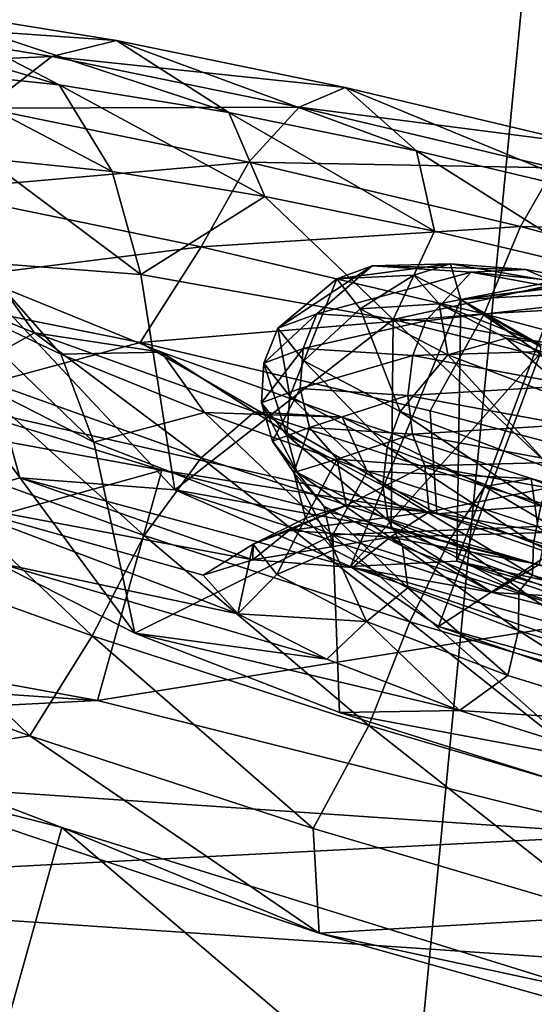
# Model space of a CAD drawing. Header units: metres. Extents: x -1501 to 0, y -1015 to 0.
# Tile 62 of 110: x -594 to -583, y -839 to -819. Entities that reach past the tile are written whole.
import ezdxf

# ---------------------------------------------------------------- set-up
doc = ezdxf.new("R2010")
doc.units = ezdxf.units.M

msp = doc.modelspace()

# ---------------------------------------------------------------- linework, layer by layer
at = {"layer": 'None'}
for points in [[(-634.211792, -846.890869, -60), (-587.836914, -860.597473, -60), (-637.452881, -799.098999, -377.175201)], [(-637.452881, -799.098999, -377.175201), (-587.836914, -860.597473, -60), (-583.468262, -815.510742, -377.175201)], [(-534.056763, -827.713196, -406), (-596.305847, -810.727783, -406), (-453.085236, -799.392639, -406)], [(-534.056763, -827.713196, -406), (-609.920959, -856.970642, -63), (-596.305847, -810.727783, -406)], [(-587.836914, -860.597473, -60), (-541.085449, -872.958313, -60), (-583.468262, -815.510742, -377.175201)], [(-545.818115, -874.461914, -63), (-609.920959, -856.970642, -63), (-534.056763, -827.713196, -406)]]:
    msp.add_3dface(points, dxfattribs=at)
at = {"layer": 'None012310'}
for points in [[(-596.412842, -818.44043, -267.04187), (-599.942627, -818.073425, -262.777771), (-593.321167, -820.049011, -263.697662)], [(-599.942627, -818.073425, -262.777771), (-596.218689, -819.747681, -260.197418), (-593.321167, -820.049011, -263.697662)], [(-596.412842, -818.44043, -267.04187), (-592.135254, -819.13385, -270.505707), (-598.09845, -818.713257, -268.707397)], [(-593.321167, -820.049011, -263.697662), (-589.809814, -820.618164, -266.541016), (-596.412842, -818.44043, -267.04187)], [(-589.809814, -820.618164, -266.541016), (-592.135254, -819.13385, -270.505707), (-596.412842, -818.44043, -267.04187)], [(-598.09845, -818.713257, -268.707397), (-593.472778, -819.463074, -272.453094), (-599.774292, -819.732849, -270.260529)], [(-592.135254, -819.13385, -270.505707), (-593.472778, -819.463074, -272.453094), (-598.09845, -818.713257, -268.707397)], [(-593.472778, -819.463074, -272.453094), (-592.135254, -819.13385, -270.505707), (-587.396851, -820.10083, -272.980286)], [(-587.396851, -820.10083, -272.980286), (-592.135254, -819.13385, -270.505707), (-585.920227, -821.411926, -268.572327)], [(-592.135254, -819.13385, -270.505707), (-589.809814, -820.618164, -266.541016), (-585.920227, -821.411926, -268.572327)], [(-593.472778, -819.463074, -272.453094), (-594.847961, -820.531433, -274.249695), (-599.774292, -819.732849, -270.260529)], [(-594.847961, -820.531433, -274.249695), (-593.472778, -819.463074, -272.453094), (-588.348816, -820.508728, -275.129028)], [(-588.348816, -820.508728, -275.129028), (-593.472778, -819.463074, -272.453094), (-587.396851, -820.10083, -272.980286)], [(-593.321167, -820.049011, -263.697662), (-596.218689, -819.747681, -260.197418), (-592.224121, -821.843933, -262.343048)], [(-596.218689, -819.747681, -260.197418), (-594.835999, -821.572327, -259.187805), (-592.224121, -821.843933, -262.343048)], [(-592.224121, -821.843933, -262.343048), (-589.058899, -822.356995, -264.906128), (-593.321167, -820.049011, -263.697662)], [(-589.058899, -822.356995, -264.906128), (-589.809814, -820.618164, -266.541016), (-593.321167, -820.049011, -263.697662)], [(-587.396851, -820.10083, -272.980286), (-582.516235, -821.260559, -274.407471), (-588.348816, -820.508728, -275.129028)], [(-585.920227, -821.411926, -268.572327), (-581.913879, -822.363953, -269.743835), (-587.396851, -820.10083, -272.980286)], [(-581.913879, -822.363953, -269.743835), (-582.516235, -821.260559, -274.407471), (-587.396851, -820.10083, -272.980286)], [(-589.39093, -821.645081, -277.099548), (-596.061707, -822.23645, -275.62085), (-594.847961, -820.531433, -274.249695)], [(-588.348816, -820.508728, -275.129028), (-589.39093, -821.645081, -277.099548), (-594.847961, -820.531433, -274.249695)], [(-583.071106, -821.762817, -276.672333), (-589.39093, -821.645081, -277.099548), (-588.348816, -820.508728, -275.129028)], [(-582.516235, -821.260559, -274.407471), (-583.071106, -821.762817, -276.672333), (-588.348816, -820.508728, -275.129028)], [(-585.920227, -821.411926, -268.572327), (-589.809814, -820.618164, -266.541016), (-585.552673, -823.072571, -266.737213)], [(-589.809814, -820.618164, -266.541016), (-589.058899, -822.356995, -264.906128), (-585.552673, -823.072571, -266.737213)], [(-585.552673, -823.072571, -266.737213), (-581.941284, -823.930664, -267.793243), (-585.920227, -821.411926, -268.572327)], [(-581.941284, -823.930664, -267.793243), (-581.913879, -822.363953, -269.743835), (-585.920227, -821.411926, -268.572327)], [(-596.061707, -822.23645, -275.62085), (-589.39093, -821.645081, -277.099548), (-590.376892, -823.396606, -278.589691)], [(-594.835999, -821.572327, -259.187805), (-595.368469, -823.686584, -256.216705), (-591.626221, -823.972168, -261.446991)], [(-592.224121, -821.843933, -262.343048), (-594.835999, -821.572327, -259.187805), (-591.626221, -823.972168, -261.446991)], [(-589.39093, -821.645081, -277.099548), (-583.770142, -822.980652, -278.743164), (-590.376892, -823.396606, -278.589691)], [(-583.770142, -822.980652, -278.743164), (-589.39093, -821.645081, -277.099548), (-583.071106, -821.762817, -276.672333)], [(-592.224121, -821.843933, -262.343048), (-591.626221, -823.972168, -261.446991), (-589.058899, -822.356995, -264.906128)], [(-583.770142, -822.980652, -278.743164), (-583.071106, -821.762817, -276.672333), (-577.9505, -823.127808, -277.153778)], [(-590.376892, -823.396606, -278.589691), (-597.230591, -824.251709, -276.228333), (-596.061707, -822.23645, -275.62085)], [(-591.626221, -823.972168, -261.446991), (-586.402283, -824.904419, -265.091583), (-589.058899, -822.356995, -264.906128)], [(-589.058899, -822.356995, -264.906128), (-586.402283, -824.904419, -265.091583), (-585.552673, -823.072571, -266.737213)], [(-590.376892, -823.396606, -278.589691), (-583.770142, -822.980652, -278.743164), (-584.521423, -824.787964, -280.301941)], [(-586.402283, -824.904419, -265.091583), (-581.941284, -823.930664, -267.793243), (-585.552673, -823.072571, -266.737213)], [(-584.521423, -824.787964, -280.301941), (-583.770142, -822.980652, -278.743164), (-578.316772, -824.434448, -279.25589)], [(-578.316772, -824.434448, -279.25589), (-583.770142, -822.980652, -278.743164), (-577.9505, -823.127808, -277.153778)], [(-594.495422, -824.238403, -232.739532), (-597.843384, -823.544067, -229.327957), (-593.828552, -825.174988, -225.86412)], [(-593.828552, -825.174988, -225.86412), (-597.843384, -823.544067, -229.327957), (-595.303894, -825.995789, -224.179062)], [(-591.644653, -825.378357, -279.236237), (-597.230591, -824.251709, -276.228333), (-590.376892, -823.396606, -278.589691)], [(-584.521423, -824.787964, -280.301941), (-591.644653, -825.378357, -279.236237), (-590.376892, -823.396606, -278.589691)], [(-595.753052, -828.670227, -249.171783), (-594.130005, -828.18042, -255.644318), (-595.368469, -823.686584, -256.216705)], [(-590.924927, -828.424438, -260.127502), (-591.626221, -823.972168, -261.446991), (-595.368469, -823.686584, -256.216705)], [(-595.368469, -823.686584, -256.216705), (-594.130005, -828.18042, -255.644318), (-590.924927, -828.424438, -260.127502)], [(-587.982971, -824.782349, -252.034348), (-588.789917, -825.083374, -248.422272), (-586.839966, -823.7901, -251.523788)], [(-588.789917, -825.083374, -248.422272), (-587.573975, -824.063965, -248.23819), (-586.839966, -823.7901, -251.523788)], [(-587.982971, -824.782349, -252.034348), (-586.839966, -823.7901, -251.523788), (-584.79248, -823.922363, -254.549789)], [(-586.839966, -823.7901, -251.523788), (-587.573975, -824.063965, -248.23819), (-585.221497, -823.751526, -251.229416)], [(-587.573975, -824.063965, -248.23819), (-585.980103, -823.985901, -248.16716), (-585.221497, -823.751526, -251.229416)], [(-586.839966, -823.7901, -251.523788), (-585.221497, -823.751526, -251.229416), (-583.66571, -823.868042, -253.418854)], [(-584.79248, -823.922363, -254.549789), (-586.839966, -823.7901, -251.523788), (-583.66571, -823.868042, -253.418854)], [(-585.221497, -823.751526, -251.229416), (-585.980103, -823.985901, -248.16716), (-585.005981, -824.488708, -248.198257)], [(-583.09314, -824.117981, -252.806152), (-583.66571, -823.868042, -253.418854), (-585.221497, -823.751526, -251.229416)], [(-585.005981, -824.488708, -248.198257), (-583.09314, -824.117981, -252.806152), (-585.221497, -823.751526, -251.229416)], [(-586.402283, -824.904419, -265.091583), (-591.626221, -823.972168, -261.446991), (-590.924927, -828.424438, -260.127502)], [(-585.732056, -824.927734, -255.361053), (-587.982971, -824.782349, -252.034348), (-584.79248, -823.922363, -254.549789)], [(-585.980103, -823.985901, -248.16716), (-587.573975, -824.063965, -248.23819), (-587.089233, -824.679382, -244.952591)], [(-585.453796, -824.580322, -245.104919), (-585.980103, -823.985901, -248.16716), (-587.089233, -824.679382, -244.952591)], [(-586.402283, -824.904419, -265.091583), (-578.964783, -826.746399, -266.754883), (-581.941284, -823.930664, -267.793243)], [(-585.980103, -823.985901, -248.16716), (-585.453796, -824.580322, -245.104919), (-585.005981, -824.488708, -248.198257)], [(-585.732056, -824.927734, -255.361053), (-584.79248, -823.922363, -254.549789), (-581.77478, -824.478088, -256.537445)], [(-584.79248, -823.922363, -254.549789), (-583.66571, -823.868042, -253.418854), (-581.479309, -824.259827, -254.933487)], [(-581.77478, -824.478088, -256.537445), (-584.79248, -823.922363, -254.549789), (-581.479309, -824.259827, -254.933487)], [(-581.479309, -824.259827, -254.933487), (-583.66571, -823.868042, -253.418854), (-583.09314, -824.117981, -252.806152)], [(-587.573975, -824.063965, -248.23819), (-588.789917, -825.083374, -248.422272), (-588.257019, -825.759949, -244.810181)], [(-587.089233, -824.679382, -244.952591), (-587.573975, -824.063965, -248.23819), (-588.257019, -825.759949, -244.810181)], [(-583.09314, -824.117981, -252.806152), (-585.005981, -824.488708, -248.198257), (-583.013306, -824.22467, -252.710815)], [(-591.644653, -825.378357, -279.236237), (-595.977722, -826.549744, -277.638794), (-597.230591, -824.251709, -276.228333)], [(-593.282654, -825.620361, -234.436462), (-595.655212, -824.494812, -237.591705), (-594.495422, -824.238403, -232.739532)], [(-593.282654, -825.620361, -234.436462), (-594.495422, -824.238403, -232.739532), (-591.199768, -825.577148, -229.896179)], [(-591.199768, -825.577148, -229.896179), (-594.495422, -824.238403, -232.739532), (-593.828552, -825.174988, -225.86412)], [(-583.022949, -824.387756, -252.698166), (-585.087952, -829.9021, -254.02771), (-580.152466, -830.983521, -256.096741)], [(-583.022949, -824.387756, -252.698166), (-585.005981, -824.488708, -248.198257), (-585.087952, -829.9021, -254.02771)], [(-585.005981, -824.488708, -248.198257), (-583.010132, -824.241272, -252.705338), (-583.013306, -824.22467, -252.710815)], [(-583.010132, -824.241272, -252.705338), (-585.005981, -824.488708, -248.198257), (-583.022949, -824.387756, -252.698166)], [(-592.598389, -827.440369, -235.818192), (-595.943848, -825.739258, -241.048477), (-595.655212, -824.494812, -237.591705)], [(-593.282654, -825.620361, -234.436462), (-592.598389, -827.440369, -235.818192), (-595.655212, -824.494812, -237.591705)], [(-587.289246, -830.01416, -249.032608), (-585.005981, -824.488708, -248.198257), (-583.364319, -825.605652, -243.698364)], [(-585.005981, -824.488708, -248.198257), (-587.289246, -830.01416, -249.032608), (-585.087952, -829.9021, -254.02771)], [(-585.453796, -824.580322, -245.104919), (-587.089233, -824.679382, -244.952591), (-585.271301, -825.630615, -241.92659)], [(-582.414429, -825.538696, -257.546204), (-585.732056, -824.927734, -255.361053), (-581.77478, -824.478088, -256.537445)], [(-585.005981, -824.488708, -248.198257), (-585.453796, -824.580322, -245.104919), (-583.445068, -825.373535, -243.528183)], [(-584.064087, -825.289429, -242.915482), (-585.453796, -824.580322, -245.104919), (-585.271301, -825.630615, -241.92659)], [(-585.453796, -824.580322, -245.104919), (-584.064087, -825.289429, -242.915482), (-583.445068, -825.373535, -243.528183)], [(-583.3573, -825.451904, -243.642197), (-585.005981, -824.488708, -248.198257), (-583.445068, -825.373535, -243.528183)], [(-583.364319, -825.605652, -243.698364), (-585.005981, -824.488708, -248.198257), (-583.353577, -825.466492, -243.651642)], [(-585.005981, -824.488708, -248.198257), (-583.3573, -825.451904, -243.642197), (-583.353577, -825.466492, -243.651642)], [(-578.840332, -826.302368, -280.83606), (-584.521423, -824.787964, -280.301941), (-578.316772, -824.434448, -279.25589)], [(-585.637207, -826.791931, -281.08847), (-591.644653, -825.378357, -279.236237), (-584.521423, -824.787964, -280.301941)], [(-588.269714, -825.502197, -252.175339), (-589.083618, -825.805054, -248.531067), (-587.982971, -824.782349, -252.034348)], [(-589.083618, -825.805054, -248.531067), (-588.789917, -825.083374, -248.422272), (-587.982971, -824.782349, -252.034348)], [(-588.269714, -825.502197, -252.175339), (-587.982971, -824.782349, -252.034348), (-585.732056, -824.927734, -255.361053)], [(-587.089233, -824.679382, -244.952591), (-588.257019, -825.759949, -244.810181), (-586.258423, -826.805664, -241.483475)], [(-585.271301, -825.630615, -241.92659), (-587.089233, -824.679382, -244.952591), (-586.258423, -826.805664, -241.483475)], [(-579.438965, -828.437988, -281.713898), (-585.637207, -826.791931, -281.08847), (-584.521423, -824.787964, -280.301941)], [(-579.438965, -828.437988, -281.713898), (-584.521423, -824.787964, -280.301941), (-578.840332, -826.302368, -280.83606)], [(-586.447327, -829.223938, -263.24881), (-586.402283, -824.904419, -265.091583), (-590.924927, -828.424438, -260.127502)], [(-585.998779, -825.648865, -255.53157), (-588.269714, -825.502197, -252.175339), (-585.732056, -824.927734, -255.361053)], [(-586.402283, -824.904419, -265.091583), (-586.447327, -829.223938, -263.24881), (-580.099976, -830.796326, -264.665527)], [(-578.964783, -826.746399, -266.754883), (-586.402283, -824.904419, -265.091583), (-580.099976, -830.796326, -264.665527)], [(-585.998779, -825.648865, -255.53157), (-585.732056, -824.927734, -255.361053), (-582.414429, -825.538696, -257.546204)], [(-593.828552, -825.174988, -225.86412), (-595.303894, -825.995789, -224.179062), (-590.382935, -827.765686, -221.503128)], [(-591.199768, -825.577148, -229.896179), (-593.828552, -825.174988, -225.86412), (-589.277893, -826.811707, -223.389542)], [(-589.277893, -826.811707, -223.389542), (-593.828552, -825.174988, -225.86412), (-590.382935, -827.765686, -221.503128)], [(-588.789917, -825.083374, -248.422272), (-589.083618, -825.805054, -248.531067), (-588.546143, -826.488464, -244.887039)], [(-588.257019, -825.759949, -244.810181), (-588.789917, -825.083374, -248.422272), (-588.546143, -826.488464, -244.887039)], [(-585.502197, -828.921692, -281.505096), (-595.977722, -826.549744, -277.638794), (-591.644653, -825.378357, -279.236237)], [(-585.637207, -826.791931, -281.08847), (-585.502197, -828.921692, -281.505096), (-591.644653, -825.378357, -279.236237)], [(-584.064087, -825.289429, -242.915482), (-585.271301, -825.630615, -241.92659), (-582.404358, -826.724304, -239.93895)], [(-581.992676, -826.091125, -241.400848), (-584.064087, -825.289429, -242.915482), (-582.404358, -826.724304, -239.93895)], [(-583.445068, -825.373535, -243.528183), (-584.064087, -825.289429, -242.915482), (-581.992676, -826.091125, -241.400848)], [(-590.31189, -826.827209, -231.873367), (-593.282654, -825.620361, -234.436462), (-591.199768, -825.577148, -229.896179)], [(-592.598389, -827.440369, -235.818192), (-593.282654, -825.620361, -234.436462), (-590.31189, -826.827209, -231.873367)], [(-590.31189, -826.827209, -231.873367), (-591.199768, -825.577148, -229.896179), (-587.464294, -826.920715, -227.864883)], [(-587.464294, -826.920715, -227.864883), (-591.199768, -825.577148, -229.896179), (-589.277893, -826.811707, -223.389542)], [(-588.331726, -826.32959, -252.224274), (-589.131531, -826.62793, -248.644241), (-588.269714, -825.502197, -252.175339)], [(-589.131531, -826.62793, -248.644241), (-589.083618, -825.805054, -248.531067), (-588.269714, -825.502197, -252.175339)], [(-588.331726, -826.32959, -252.224274), (-588.269714, -825.502197, -252.175339), (-585.998779, -825.648865, -255.53157)], [(-585.466858, -831.254028, -244.037506), (-587.289246, -830.01416, -249.032608), (-583.364319, -825.605652, -243.698364)], [(-582.651733, -826.265259, -257.736115), (-585.998779, -825.648865, -255.53157), (-582.414429, -825.538696, -257.546204)], [(-585.466858, -831.254028, -244.037506), (-583.364319, -825.605652, -243.698364), (-579.059509, -827.08429, -241.834442)], [(-594.621033, -829.932251, -242.699249), (-595.943848, -825.739258, -241.048477), (-591.756104, -831.389648, -238.216049)], [(-595.943848, -825.739258, -241.048477), (-592.598389, -827.440369, -235.818192), (-591.756104, -831.389648, -238.216049)], [(-589.083618, -825.805054, -248.531067), (-589.131531, -826.62793, -248.644241), (-588.603333, -827.298523, -245.064209)], [(-588.546143, -826.488464, -244.887039), (-589.083618, -825.805054, -248.531067), (-588.603333, -827.298523, -245.064209)], [(-588.257019, -825.759949, -244.810181), (-588.546143, -826.488464, -244.887039), (-586.529846, -827.543518, -241.530807)], [(-586.100769, -826.473633, -255.521439), (-588.331726, -826.32959, -252.224274), (-585.998779, -825.648865, -255.53157)], [(-586.258423, -826.805664, -241.483475), (-588.257019, -825.759949, -244.810181), (-586.529846, -827.543518, -241.530807)], [(-585.271301, -825.630615, -241.92659), (-586.258423, -826.805664, -241.483475), (-583.106628, -828.008057, -239.298325)], [(-586.100769, -826.473633, -255.521439), (-585.998779, -825.648865, -255.53157), (-582.651733, -826.265259, -257.736115)], [(-582.404358, -826.724304, -239.93895), (-585.271301, -825.630615, -241.92659), (-583.106628, -828.008057, -239.298325)], [(-595.303894, -825.995789, -224.179062), (-596.798096, -827.48877, -222.837921), (-591.557251, -829.373718, -219.988052)], [(-590.382935, -827.765686, -221.503128), (-595.303894, -825.995789, -224.179062), (-591.557251, -829.373718, -219.988052)], [(-602.102234, -831.036865, -271.061249), (-600.765869, -826.269287, -270.365387), (-591.191956, -828.016968, -276.777252)], [(-600.765869, -826.269287, -270.365387), (-595.977722, -826.549744, -277.638794), (-591.191956, -828.016968, -276.777252)], [(-588.904419, -827.42218, -248.743118), (-589.131531, -826.62793, -248.644241), (-588.331726, -826.32959, -252.224274)], [(-588.140198, -827.136169, -252.165405), (-588.904419, -827.42218, -248.743118), (-588.331726, -826.32959, -252.224274)], [(-588.140198, -827.136169, -252.165405), (-588.331726, -826.32959, -252.224274), (-586.100769, -826.473633, -255.521439)], [(-582.812622, -827.079224, -257.687195), (-586.100769, -826.473633, -255.521439), (-582.651733, -826.265259, -257.736115)], [(-595.977722, -826.549744, -277.638794), (-585.502197, -828.921692, -281.505096), (-591.191956, -828.016968, -276.777252)], [(-588.603333, -827.298523, -245.064209), (-589.131531, -826.62793, -248.644241), (-588.399841, -828.062439, -245.320633)], [(-589.131531, -826.62793, -248.644241), (-588.904419, -827.42218, -248.743118), (-588.399841, -828.062439, -245.320633)], [(-588.546143, -826.488464, -244.887039), (-588.603333, -827.298523, -245.064209), (-586.622498, -828.334961, -241.767044)], [(-586.529846, -827.543518, -241.530807), (-588.546143, -826.488464, -244.887039), (-586.622498, -828.334961, -241.767044)], [(-586.007507, -827.273926, -255.317383), (-588.140198, -827.136169, -252.165405), (-586.100769, -826.473633, -255.521439)], [(-586.007507, -827.273926, -255.317383), (-586.100769, -826.473633, -255.521439), (-582.812622, -827.079224, -257.687195)], [(-587.65094, -829.35907, -232.173584), (-592.598389, -827.440369, -235.818192), (-590.31189, -826.827209, -231.873367)], [(-590.382935, -827.765686, -221.503128), (-585.22229, -829.437439, -219.959824), (-589.277893, -826.811707, -223.389542)], [(-587.65094, -829.35907, -232.173584), (-590.31189, -826.827209, -231.873367), (-586.94458, -828.038269, -230.042297)], [(-586.94458, -828.038269, -230.042297), (-590.31189, -826.827209, -231.873367), (-587.464294, -826.920715, -227.864883)], [(-585.22229, -829.437439, -219.959824), (-584.505554, -828.357727, -221.962357), (-589.277893, -826.811707, -223.389542)], [(-589.277893, -826.811707, -223.389542), (-584.505554, -828.357727, -221.962357), (-587.464294, -826.920715, -227.864883)], [(-586.258423, -826.805664, -241.483475), (-586.529846, -827.543518, -241.530807), (-583.350037, -828.756592, -239.326263)], [(-583.106628, -828.008057, -239.298325), (-586.258423, -826.805664, -241.483475), (-583.350037, -828.756592, -239.326263)], [(-585.502197, -828.921692, -281.505096), (-585.637207, -826.791931, -281.08847), (-579.438965, -828.437988, -281.713898)], [(-584.505554, -828.357727, -221.962357), (-583.546814, -828.189758, -226.693359), (-587.464294, -826.920715, -227.864883)], [(-587.464294, -826.920715, -227.864883), (-583.546814, -828.189758, -226.693359), (-586.94458, -828.038269, -230.042297)], [(-588.45929, -828.067078, -248.813492), (-588.904419, -827.42218, -248.743118), (-588.140198, -827.136169, -252.165405)], [(-587.564392, -827.792419, -252.413773), (-588.45929, -828.067078, -248.813492), (-588.140198, -827.136169, -252.165405)], [(-587.564392, -827.792419, -252.413773), (-588.140198, -827.136169, -252.165405), (-586.007507, -827.273926, -255.317383)], [(-582.864136, -827.852844, -257.387787), (-586.007507, -827.273926, -255.317383), (-582.812622, -827.079224, -257.687195)], [(-580.688354, -832.895447, -241.968475), (-585.466858, -831.254028, -244.037506), (-579.059509, -827.08429, -241.834442)], [(-591.756104, -831.389648, -238.216049), (-592.598389, -827.440369, -235.818192), (-587.65094, -829.35907, -232.173584)], [(-588.399841, -828.062439, -245.320633), (-588.904419, -827.42218, -248.743118), (-587.837524, -828.766785, -245.213211)], [(-588.904419, -827.42218, -248.743118), (-588.45929, -828.067078, -248.813492), (-587.837524, -828.766785, -245.213211)], [(-586.622498, -828.334961, -241.767044), (-588.603333, -827.298523, -245.064209), (-586.506226, -829.053284, -242.168655)], [(-588.603333, -827.298523, -245.064209), (-588.399841, -828.062439, -245.320633), (-586.506226, -829.053284, -242.168655)], [(-585.748169, -827.929077, -254.965469), (-587.564392, -827.792419, -252.413773), (-586.007507, -827.273926, -255.317383)], [(-585.748169, -827.929077, -254.965469), (-586.007507, -827.273926, -255.317383), (-582.864136, -827.852844, -257.387787)], [(-596.798096, -827.48877, -222.837921), (-598.093262, -829.484253, -222.062698), (-592.633606, -831.447876, -219.093857)], [(-591.557251, -829.373718, -219.988052), (-596.798096, -827.48877, -222.837921), (-592.633606, -831.447876, -219.093857)], [(-586.529846, -827.543518, -241.530807), (-586.622498, -828.334961, -241.767044), (-583.498657, -829.526672, -239.601273)], [(-583.350037, -828.756592, -239.326263), (-586.529846, -827.543518, -241.530807), (-583.498657, -829.526672, -239.601273)], [(-591.557251, -829.373718, -219.988052), (-586.061157, -831.154175, -218.344437), (-590.382935, -827.765686, -221.503128)], [(-586.061157, -831.154175, -218.344437), (-585.22229, -829.437439, -219.959824), (-590.382935, -827.765686, -221.503128)], [(-588.218933, -829.009094, -248.931854), (-588.45929, -828.067078, -248.813492), (-587.564392, -827.792419, -252.413773)], [(-587.375549, -828.749634, -252.328873), (-588.218933, -829.009094, -248.931854), (-587.564392, -827.792419, -252.413773)], [(-587.375549, -828.749634, -252.328873), (-587.564392, -827.792419, -252.413773), (-585.748169, -827.929077, -254.965469)], [(-583.199951, -828.385193, -256.733826), (-585.748169, -827.929077, -254.965469), (-582.864136, -827.852844, -257.387787)], [(-592.52832, -832.784546, -277.473114), (-602.102234, -831.036865, -271.061249), (-591.191956, -828.016968, -276.777252)], [(-592.52832, -832.784546, -277.473114), (-591.191956, -828.016968, -276.777252), (-580.10022, -830.797302, -279.028778)], [(-591.191956, -828.016968, -276.777252), (-585.502197, -828.921692, -281.505096), (-580.10022, -830.797302, -279.028778)], [(-587.837524, -828.766785, -245.213211), (-588.45929, -828.067078, -248.813492), (-587.63324, -829.669067, -245.534836)], [(-588.45929, -828.067078, -248.813492), (-588.218933, -829.009094, -248.931854), (-587.63324, -829.669067, -245.534836)], [(-586.506226, -829.053284, -242.168655), (-588.399841, -828.062439, -245.320633), (-586.214844, -829.594055, -242.661514)], [(-588.399841, -828.062439, -245.320633), (-587.837524, -828.766785, -245.213211), (-586.214844, -829.594055, -242.661514)], [(-583.413269, -829.182251, -228.986252), (-587.65094, -829.35907, -232.173584), (-586.94458, -828.038269, -230.042297)], [(-585.657654, -828.878723, -254.743744), (-587.375549, -828.749634, -252.328873), (-585.748169, -827.929077, -254.965469)], [(-583.546814, -828.189758, -226.693359), (-583.413269, -829.182251, -228.986252), (-586.94458, -828.038269, -230.042297)], [(-585.657654, -828.878723, -254.743744), (-585.748169, -827.929077, -254.965469), (-583.199951, -828.385193, -256.733826)], [(-594.130005, -828.18042, -255.644318), (-595.753052, -828.670227, -249.171783), (-589.310669, -829.875061, -253.289017)], [(-590.924927, -828.424438, -260.127502), (-594.130005, -828.18042, -255.644318), (-587.244324, -830.031067, -256.188568)], [(-587.244324, -830.031067, -256.188568), (-594.130005, -828.18042, -255.644318), (-589.310669, -829.875061, -253.289017)], [(-584.505554, -828.357727, -221.962357), (-579.804016, -829.740479, -221.517151), (-583.546814, -828.189758, -226.693359)], [(-579.804016, -829.740479, -221.517151), (-579.6875, -829.324829, -226.327896), (-583.546814, -828.189758, -226.693359)], [(-579.6875, -829.324829, -226.327896), (-583.413269, -829.182251, -228.986252), (-583.546814, -828.189758, -226.693359)], [(-586.447327, -829.223938, -263.24881), (-590.924927, -828.424438, -260.127502), (-584.348633, -830.549011, -258.200562)], [(-584.348633, -830.549011, -258.200562), (-590.924927, -828.424438, -260.127502), (-587.244324, -830.031067, -256.188568)], [(-583.498657, -829.526672, -239.601273), (-586.622498, -828.334961, -241.767044), (-583.519958, -830.192505, -240.098267)], [(-586.622498, -828.334961, -241.767044), (-586.506226, -829.053284, -242.168655), (-583.519958, -830.192505, -240.098267)], [(-583.246155, -829.310547, -256.41626), (-585.657654, -828.878723, -254.743744), (-583.199951, -828.385193, -256.733826)], [(-574.510437, -832.002686, -281.505096), (-585.502197, -828.921692, -281.505096), (-579.438965, -828.437988, -281.713898)], [(-584.505554, -828.357727, -221.962357), (-585.22229, -829.437439, -219.959824), (-580.138245, -830.9328, -219.478394)], [(-579.804016, -829.740479, -221.517151), (-584.505554, -828.357727, -221.962357), (-580.138245, -830.9328, -219.478394)], [(-594.621033, -829.932251, -242.699249), (-589.622986, -830.98938, -245.054535), (-595.753052, -828.670227, -249.171783)], [(-589.622986, -830.98938, -245.054535), (-590.336548, -830.188416, -249.171783), (-595.753052, -828.670227, -249.171783)], [(-595.753052, -828.670227, -249.171783), (-590.336548, -830.188416, -249.171783), (-589.310669, -829.875061, -253.289017)], [(-588.218933, -829.009094, -248.931854), (-587.375549, -828.749634, -252.328873), (-589.305908, -829.549316, -249.046204)], [(-587.375549, -828.749634, -252.328873), (-588.556641, -829.269836, -252.400024), (-589.305908, -829.549316, -249.046204)], [(-587.375549, -828.749634, -252.328873), (-585.657654, -828.878723, -254.743744), (-588.556641, -829.269836, -252.400024)], [(-588.556641, -829.269836, -252.400024), (-585.657654, -828.878723, -254.743744), (-586.466675, -829.404785, -255.488876)], [(-586.214844, -829.594055, -242.661514), (-587.837524, -828.766785, -245.213211), (-586.098572, -830.451721, -243.119965)], [(-587.837524, -828.766785, -245.213211), (-587.63324, -829.669067, -245.534836), (-586.098572, -830.451721, -243.119965)], [(-586.466675, -829.404785, -255.488876), (-585.657654, -828.878723, -254.743744), (-583.246155, -829.310547, -256.41626)], [(-583.350037, -828.756592, -239.326263), (-583.498657, -829.526672, -239.601273), (-580.043518, -830.594849, -238.918411)], [(-588.218933, -829.009094, -248.931854), (-589.305908, -829.549316, -249.046204), (-588.811096, -830.177551, -245.692368)], [(-587.63324, -829.669067, -245.534836), (-588.218933, -829.009094, -248.931854), (-588.811096, -830.177551, -245.692368)], [(-583.519958, -830.192505, -240.098267), (-586.506226, -829.053284, -242.168655), (-583.800781, -830.52887, -240.893158)], [(-586.506226, -829.053284, -242.168655), (-586.214844, -829.594055, -242.661514), (-583.800781, -830.52887, -240.893158)], [(-585.502197, -828.921692, -281.505096), (-574.510437, -832.002686, -281.505096), (-580.10022, -830.797302, -279.028778)], [(-589.305908, -829.549316, -249.046204), (-588.556641, -829.269836, -252.400024), (-589.310669, -829.875061, -253.289017)], [(-589.310669, -829.875061, -253.289017), (-588.556641, -829.269836, -252.400024), (-586.466675, -829.404785, -255.488876)], [(-580.3396, -831.651184, -230.5103), (-587.65094, -829.35907, -232.173584), (-583.413269, -829.182251, -228.986252)], [(-580.311279, -831.55011, -259.095032), (-580.099976, -830.796326, -264.665527), (-586.447327, -829.223938, -263.24881)], [(-580.311279, -831.55011, -259.095032), (-586.447327, -829.223938, -263.24881), (-584.348633, -830.549011, -258.200562)], [(-593.926025, -833.517334, -219.092667), (-598.093262, -829.484253, -222.062698), (-599.283691, -831.576538, -222.100555)], [(-592.633606, -831.447876, -219.093857), (-598.093262, -829.484253, -222.062698), (-593.926025, -833.517334, -219.092667)], [(-592.633606, -831.447876, -219.093857), (-586.908081, -833.302673, -217.381607), (-591.557251, -829.373718, -219.988052)], [(-587.65094, -829.35907, -232.173584), (-587.515198, -833.033875, -235.094757), (-591.756104, -831.389648, -238.216049)], [(-586.908081, -833.302673, -217.381607), (-586.061157, -831.154175, -218.344437), (-591.557251, -829.373718, -219.988052)], [(-586.466675, -829.404785, -255.488876), (-587.244324, -830.031067, -256.188568), (-589.310669, -829.875061, -253.289017)], [(-580.3396, -831.651184, -230.5103), (-581.275391, -834.989685, -233.678024), (-587.65094, -829.35907, -232.173584)], [(-581.275391, -834.989685, -233.678024), (-587.515198, -833.033875, -235.094757), (-587.65094, -829.35907, -232.173584)], [(-584.348633, -830.549011, -258.200562), (-587.244324, -830.031067, -256.188568), (-586.466675, -829.404785, -255.488876)], [(-583.246155, -829.310547, -256.41626), (-583.386292, -829.972107, -257.517792), (-586.466675, -829.404785, -255.488876)], [(-583.386292, -829.972107, -257.517792), (-584.348633, -830.549011, -258.200562), (-586.466675, -829.404785, -255.488876)], [(-585.22229, -829.437439, -219.959824), (-586.061157, -831.154175, -218.344437), (-580.646667, -832.746643, -217.831711)], [(-580.138245, -830.9328, -219.478394), (-585.22229, -829.437439, -219.959824), (-580.646667, -832.746643, -217.831711)], [(-589.622986, -830.98938, -245.054535), (-589.305908, -829.549316, -249.046204), (-590.336548, -830.188416, -249.171783)], [(-590.336548, -830.188416, -249.171783), (-589.305908, -829.549316, -249.046204), (-589.310669, -829.875061, -253.289017)], [(-588.811096, -830.177551, -245.692368), (-589.305908, -829.549316, -249.046204), (-589.622986, -830.98938, -245.054535)], [(-587.63324, -829.669067, -245.534836), (-588.811096, -830.177551, -245.692368), (-586.955444, -831.148499, -242.603531)], [(-586.098572, -830.451721, -243.119965), (-587.63324, -829.669067, -245.534836), (-586.955444, -831.148499, -242.603531)], [(-583.800781, -830.52887, -240.893158), (-586.214844, -829.594055, -242.661514), (-583.813904, -831.336182, -241.447449)], [(-586.214844, -829.594055, -242.661514), (-586.098572, -830.451721, -243.119965), (-583.813904, -831.336182, -241.447449)], [(-583.498657, -829.526672, -239.601273), (-583.519958, -830.192505, -240.098267), (-580.216919, -831.213623, -239.445465)], [(-580.043518, -830.594849, -238.918411), (-583.498657, -829.526672, -239.601273), (-580.216919, -831.213623, -239.445465)], [(-585.087952, -829.9021, -254.02771), (-587.289246, -830.01416, -249.032608), (-573.551575, -833.864807, -249.032608)], [(-575.373962, -832.624939, -254.02771), (-585.087952, -829.9021, -254.02771), (-573.551575, -833.864807, -249.032608)], [(-575.373962, -832.624939, -254.02771), (-580.152466, -830.983521, -256.096741), (-585.087952, -829.9021, -254.02771)], [(-591.756104, -831.389648, -238.216049), (-587.776611, -831.930115, -242.154984), (-594.621033, -829.932251, -242.699249)], [(-587.776611, -831.930115, -242.154984), (-589.622986, -830.98938, -245.054535), (-594.621033, -829.932251, -242.699249)], [(-573.551575, -833.864807, -249.032608), (-587.289246, -830.01416, -249.032608), (-575.752869, -833.976868, -244.037506)], [(-587.289246, -830.01416, -249.032608), (-585.466858, -831.254028, -244.037506), (-575.752869, -833.976868, -244.037506)], [(-584.348633, -830.549011, -258.200562), (-583.386292, -829.972107, -257.517792), (-580.100891, -830.799622, -258.157501)], [(-586.955444, -831.148499, -242.603531), (-588.811096, -830.177551, -245.692368), (-589.622986, -830.98938, -245.054535)], [(-583.519958, -830.192505, -240.098267), (-583.800781, -830.52887, -240.893158), (-580.329651, -831.615662, -240.113281)], [(-580.216919, -831.213623, -239.445465), (-583.519958, -830.192505, -240.098267), (-580.329651, -831.615662, -240.113281)], [(-586.098572, -830.451721, -243.119965), (-586.955444, -831.148499, -242.603531), (-584.028931, -832.264954, -240.5746)], [(-583.813904, -831.336182, -241.447449), (-586.098572, -830.451721, -243.119965), (-584.028931, -832.264954, -240.5746)], [(-580.311279, -831.55011, -259.095032), (-584.348633, -830.549011, -258.200562), (-580.100891, -830.799622, -258.157501)], [(-583.800781, -830.52887, -240.893158), (-583.813904, -831.336182, -241.447449), (-580.538696, -832.361511, -240.712601)], [(-580.329651, -831.615662, -240.113281), (-583.800781, -830.52887, -240.893158), (-580.538696, -832.361511, -240.712601)], [(-581.436584, -835.56488, -279.72464), (-592.52832, -832.784546, -277.473114), (-580.10022, -830.797302, -279.028778)], [(-592.52832, -832.784546, -277.473114), (-611.319458, -831.506042, -250.145996), (-602.102234, -831.036865, -271.061249)], [(-586.955444, -831.148499, -242.603531), (-589.622986, -830.98938, -245.054535), (-587.776611, -831.930115, -242.154984)], [(-585.033569, -832.992676, -240.14299), (-586.955444, -831.148499, -242.603531), (-587.776611, -831.930115, -242.154984)], [(-584.028931, -832.264954, -240.5746), (-586.955444, -831.148499, -242.603531), (-585.033569, -832.992676, -240.14299)], [(-586.061157, -831.154175, -218.344437), (-586.908081, -833.302673, -217.381607), (-581.267517, -834.96167, -216.847473)], [(-580.646667, -832.746643, -217.831711), (-586.061157, -831.154175, -218.344437), (-581.267517, -834.96167, -216.847473)], [(-575.752869, -833.976868, -244.037506), (-585.466858, -831.254028, -244.037506), (-580.688354, -832.895447, -241.968475)], [(-609.559509, -833.651489, -238.826721), (-611.319458, -831.506042, -250.145996), (-592.52832, -832.784546, -277.473114)], [(-588.059021, -835.43219, -217.240402), (-592.633606, -831.447876, -219.093857), (-593.926025, -833.517334, -219.092667)], [(-586.908081, -833.302673, -217.381607), (-592.633606, -831.447876, -219.093857), (-588.059021, -835.43219, -217.240402)], [(-587.515198, -833.033875, -235.094757), (-585.033569, -832.992676, -240.14299), (-591.756104, -831.389648, -238.216049)], [(-585.033569, -832.992676, -240.14299), (-587.776611, -831.930115, -242.154984), (-591.756104, -831.389648, -238.216049)], [(-583.813904, -831.336182, -241.447449), (-584.028931, -832.264954, -240.5746), (-580.792114, -833.265564, -239.934875)], [(-580.538696, -832.361511, -240.712601), (-583.813904, -831.336182, -241.447449), (-580.792114, -833.265564, -239.934875)], [(-593.926025, -833.517334, -219.092667), (-599.283691, -831.576538, -222.100555), (-598.116211, -834.179016, -221.261459)], [(-593.265076, -835.413025, -222.123001), (-598.116211, -834.179016, -221.261459), (-602.352539, -831.929993, -228.534851)], [(-593.265076, -835.413025, -222.123001), (-602.352539, -831.929993, -228.534851), (-594.60144, -840.180664, -222.818878)], [(-580.792114, -833.265564, -239.934875), (-584.028931, -832.264954, -240.5746), (-585.033569, -832.992676, -240.14299)], [(-581.436584, -835.56488, -279.72464), (-609.559509, -833.651489, -238.826721), (-592.52832, -832.784546, -277.473114)], [(-581.064087, -834.23584, -239.248535), (-585.033569, -832.992676, -240.14299), (-587.515198, -833.033875, -235.094757)], [(-581.275391, -834.989685, -233.678024), (-581.064087, -834.23584, -239.248535), (-587.515198, -833.033875, -235.094757)], [(-580.792114, -833.265564, -239.934875), (-585.033569, -832.992676, -240.14299), (-581.064087, -834.23584, -239.248535)], [(-581.908203, -837.247498, -216.614975), (-586.908081, -833.302673, -217.381607), (-588.059021, -835.43219, -217.240402)], [(-581.267517, -834.96167, -216.847473), (-586.908081, -833.302673, -217.381607), (-581.908203, -837.247498, -216.614975)], [(-587.93396, -837.597412, -217.395157), (-593.926025, -833.517334, -219.092667), (-598.116211, -834.179016, -221.261459)], [(-587.93396, -837.597412, -217.395157), (-588.059021, -835.43219, -217.240402), (-593.926025, -833.517334, -219.092667)], [(-603.688904, -836.697571, -229.230713), (-609.559509, -833.651489, -238.826721), (-581.436584, -835.56488, -279.72464)], [(-587.93396, -837.597412, -217.395157), (-598.116211, -834.179016, -221.261459), (-593.265076, -835.413025, -222.123001)], [(-570.515686, -838.954651, -277.473114), (-603.688904, -836.697571, -229.230713), (-581.436584, -835.56488, -279.72464)], [(-593.265076, -835.413025, -222.123001), (-594.60144, -840.180664, -222.818878), (-583.680481, -843.570374, -220.567337)], [(-582.344177, -838.802795, -219.87146), (-587.93396, -837.597412, -217.395157), (-593.265076, -835.413025, -222.123001)], [(-582.344177, -838.802795, -219.87146), (-593.265076, -835.413025, -222.123001), (-583.680481, -843.570374, -220.567337)], [(-581.908203, -837.247498, -216.614975), (-588.059021, -835.43219, -217.240402), (-587.93396, -837.597412, -217.395157)], [(-594.60144, -840.180664, -222.818878), (-603.688904, -836.697571, -229.230713), (-570.515686, -838.954651, -277.473114)], [(-576.9422, -840.678345, -217.395157), (-581.908203, -837.247498, -216.614975), (-587.93396, -837.597412, -217.395157)], [(-576.9422, -840.678345, -217.395157), (-587.93396, -837.597412, -217.395157), (-582.344177, -838.802795, -219.87146)], [(-582.344177, -838.802795, -219.87146), (-583.680481, -843.570374, -220.567337), (-572.588806, -846.350708, -222.818878)], [(-561.428162, -842.437683, -271.061249), (-594.60144, -840.180664, -222.818878), (-570.515686, -838.954651, -277.473114)]]:
    msp.add_3dface(points, dxfattribs=at)

doc.saveas('drawing.dxf')
